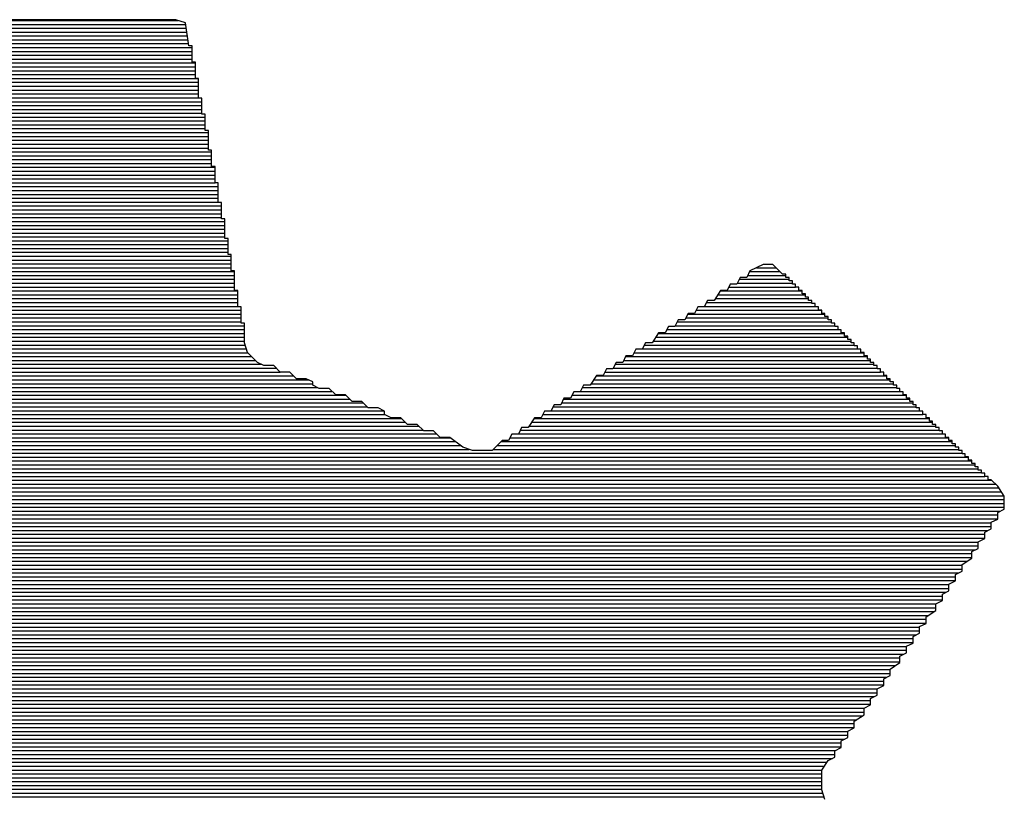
# Model space of a CAD drawing. Extents: x -53 to 531, y -106 to 304.
# Tile 41 of 66: x 158.29 to 162.09, y 34.28 to 37.29. Entities that reach past the tile are written whole.
import ezdxf

# ---------------------------------------------------------------- set-up
doc = ezdxf.new("R2010")
doc.units = 0
doc.layers.add('BOARD_GEOMETRY_SILKSCREEN_B', color=1, linetype='CONTINUOUS')

msp = doc.modelspace()

# ---------------------------------------------------------------- linework, layer by layer
at = {"layer": 'BOARD_GEOMETRY_SILKSCREEN_B'}
for points in [[(157.650688, 37.28593), (158.904432, 37.28593)], [(158.894526, 37.288978), (157.660086, 37.288978)], [(158.894526, 37.288978), (157.660086, 37.288978)], [(158.932626, 37.276532), (158.894526, 37.288978)], [(158.932626, 37.276532), (158.894526, 37.288978)], [(158.945326, 37.188394), (158.932626, 37.276532)], [(158.945326, 37.188394), (158.932626, 37.276532)], [(157.610556, 37.240972), (158.937706, 37.240972)], [(157.615636, 37.255958), (158.93542, 37.255958)], [(157.620208, 37.27069), (158.933388, 37.27069)], [(157.60954, 37.22624), (158.939992, 37.22624)], [(157.60954, 37.211254), (158.94177, 37.211254)], [(157.60954, 37.196522), (158.944056, 37.196522)], [(157.59684, 37.181536), (158.957772, 37.181536)], [(157.59684, 37.166804), (158.957772, 37.166804)], [(158.957772, 37.188394), (158.945326, 37.188394)], [(158.957772, 37.188394), (158.945326, 37.188394)], [(158.957772, 37.125148), (158.957772, 37.188394)], [(158.957772, 37.125148), (158.957772, 37.188394)], [(157.584394, 37.121846), (158.970472, 37.121846)], [(157.59684, 37.151564), (158.957772, 37.151564)], [(157.59684, 37.136578), (158.957772, 37.136578)], [(158.970472, 37.125148), (158.957772, 37.125148)], [(158.970472, 37.125148), (158.957772, 37.125148)], [(158.970472, 37.061902), (158.970472, 37.125148)], [(158.970472, 37.061902), (158.970472, 37.125148)], [(157.584394, 37.10686), (158.970472, 37.10686)], [(157.584394, 37.09162), (158.970472, 37.09162)], [(157.571694, 37.061902), (158.982918, 37.061902)], [(157.571694, 37.04717), (158.982918, 37.04717)], [(157.584394, 37.076888), (158.970472, 37.076888)], [(158.982918, 37.061902), (158.970472, 37.061902)], [(158.982918, 37.061902), (158.970472, 37.061902)], [(158.982918, 36.986464), (158.982918, 37.061902)], [(158.982918, 36.986464), (158.982918, 37.061902)], [(157.571694, 37.032184), (158.982918, 37.032184)], [(157.571694, 37.017452), (158.982918, 37.017452)], [(157.559248, 36.972494), (158.995618, 36.972494)], [(157.571694, 37.002466), (158.982918, 37.002466)], [(157.571694, 36.987734), (158.982918, 36.987734)], [(158.995618, 36.986464), (158.982918, 36.986464)], [(158.995618, 36.986464), (158.982918, 36.986464)], [(158.995618, 36.923726), (158.995618, 36.986464)], [(158.995618, 36.923726), (158.995618, 36.986464)], [(157.559248, 36.957508), (158.995618, 36.957508)], [(157.559248, 36.942776), (158.995618, 36.942776)], [(157.546548, 36.913058), (159.008064, 36.913058)], [(157.546548, 36.898072), (159.008064, 36.898072)], [(157.559248, 36.92779), (158.995618, 36.92779)], [(159.008064, 36.923726), (158.995618, 36.923726)], [(159.008064, 36.923726), (158.995618, 36.923726)], [(159.008064, 36.860734), (159.008064, 36.923726)], [(159.008064, 36.860734), (159.008064, 36.923726)], [(157.546548, 36.88334), (159.008064, 36.88334)], [(157.546548, 36.868354), (159.008064, 36.868354)], [(159.020764, 36.860734), (159.008064, 36.860734)], [(159.020764, 36.860734), (159.008064, 36.860734)], [(159.020764, 36.785042), (159.020764, 36.860734)], [(159.020764, 36.785042), (159.020764, 36.860734)], [(157.534102, 36.853114), (159.020764, 36.853114)], [(157.534102, 36.838382), (159.020764, 36.838382)], [(157.534102, 36.823396), (159.020764, 36.823396)], [(157.521402, 36.778438), (159.03321, 36.778438)], [(157.534102, 36.808664), (159.020764, 36.808664)], [(157.534102, 36.793424), (159.020764, 36.793424)], [(159.03321, 36.785042), (159.020764, 36.785042)], [(159.03321, 36.785042), (159.020764, 36.785042)], [(159.03321, 36.72205), (159.03321, 36.785042)], [(159.03321, 36.72205), (159.03321, 36.785042)], [(157.521402, 36.763706), (159.03321, 36.763706)], [(157.521402, 36.74872), (159.03321, 36.74872)], [(157.508956, 36.719002), (159.046164, 36.719002)], [(157.508956, 36.70427), (159.046164, 36.70427)], [(157.521402, 36.733988), (159.03321, 36.733988)], [(159.046164, 36.72205), (159.03321, 36.72205)], [(159.046164, 36.72205), (159.03321, 36.72205)], [(159.046164, 36.659312), (159.046164, 36.72205)], [(159.046164, 36.659312), (159.046164, 36.72205)], [(157.508956, 36.689284), (159.046164, 36.689284)], [(157.508956, 36.674044), (159.046164, 36.674044)], [(157.496256, 36.644326), (159.058864, 36.644326)], [(157.496256, 36.629594), (159.058864, 36.629594)], [(157.508956, 36.659312), (159.046164, 36.659312)], [(159.058864, 36.659312), (159.046164, 36.659312)], [(159.058864, 36.659312), (159.046164, 36.659312)], [(159.058864, 36.583366), (159.058864, 36.659312)], [(159.058864, 36.583366), (159.058864, 36.659312)], [(157.496256, 36.614608), (159.058864, 36.614608)], [(157.496256, 36.599876), (159.058864, 36.599876)], [(157.48381, 36.570158), (159.07131, 36.570158)], [(157.48381, 36.554918), (159.07131, 36.554918)], [(157.496256, 36.58489), (159.058864, 36.58489)], [(159.07131, 36.583366), (159.058864, 36.583366)], [(159.07131, 36.583366), (159.058864, 36.583366)], [(159.07131, 36.52012), (159.07131, 36.583366)], [(159.07131, 36.52012), (159.07131, 36.583366)], [(157.48381, 36.539932), (159.07131, 36.539932)], [(157.48381, 36.5252), (159.07131, 36.5252)], [(159.08401, 36.52012), (159.07131, 36.52012)], [(159.08401, 36.52012), (159.07131, 36.52012)], [(159.08401, 36.444682), (159.08401, 36.52012)], [(159.08401, 36.444682), (159.08401, 36.52012)], [(157.47111, 36.510214), (159.08401, 36.510214)], [(157.47111, 36.494974), (159.08401, 36.494974)], [(157.47111, 36.480242), (159.08401, 36.480242)], [(157.458664, 36.435538), (159.096456, 36.435538)], [(157.47111, 36.465256), (159.08401, 36.465256)], [(157.47111, 36.450524), (159.08401, 36.450524)], [(159.096456, 36.444682), (159.08401, 36.444682)], [(159.096456, 36.444682), (159.08401, 36.444682)], [(159.096456, 36.381944), (159.096456, 36.444682)], [(159.096456, 36.381944), (159.096456, 36.444682)], [(157.458664, 36.420806), (159.096456, 36.420806)], [(157.458664, 36.40582), (159.096456, 36.40582)], [(157.445964, 36.375848), (159.109156, 36.375848)], [(157.445964, 36.360862), (159.109156, 36.360862)], [(157.458664, 36.391088), (159.096456, 36.391088)], [(159.109156, 36.381944), (159.096456, 36.381944)], [(159.109156, 36.381944), (159.096456, 36.381944)], [(159.109156, 36.318698), (159.109156, 36.381944)], [(159.109156, 36.318698), (159.109156, 36.381944)], [(157.445964, 36.34613), (159.109156, 36.34613)], [(157.445964, 36.331144), (159.109156, 36.331144)], [(161.163, 36.344098), (161.112454, 36.318698)], [(161.163, 36.344098), (161.112454, 36.318698)], [(161.137092, 36.331144), (161.213292, 36.331144)], [(161.200846, 36.344098), (161.163, 36.344098)], [(161.200846, 36.344098), (161.163, 36.344098)], [(161.238438, 36.305998), (161.200846, 36.344098)], [(161.238438, 36.305998), (161.200846, 36.344098)], [(157.43301, 36.316412), (159.121602, 36.316412)], [(157.43301, 36.301426), (159.121602, 36.301426)], [(157.43301, 36.286694), (159.121602, 36.286694)], [(159.121602, 36.318698), (159.109156, 36.318698)], [(159.121602, 36.318698), (159.109156, 36.318698)], [(159.121602, 36.24326), (159.121602, 36.318698)], [(159.121602, 36.24326), (159.121602, 36.318698)], [(161.074608, 36.293552), (161.061654, 36.268406)], [(161.074608, 36.293552), (161.061654, 36.268406)], [(161.070798, 36.286694), (161.263584, 36.286694)], [(161.099754, 36.293552), (161.074608, 36.293552)], [(161.099754, 36.293552), (161.074608, 36.293552)], [(161.112454, 36.318698), (161.099754, 36.293552)], [(161.112454, 36.318698), (161.099754, 36.293552)], [(161.103564, 36.301426), (161.251138, 36.301426)], [(161.111184, 36.316412), (161.228278, 36.316412)], [(161.251138, 36.305998), (161.238438, 36.305998)], [(161.251138, 36.305998), (161.238438, 36.305998)], [(161.251138, 36.293552), (161.251138, 36.305998)], [(161.251138, 36.293552), (161.251138, 36.305998)], [(161.263584, 36.293552), (161.251138, 36.293552)], [(161.263584, 36.293552), (161.251138, 36.293552)], [(161.263584, 36.280852), (161.263584, 36.293552)], [(161.263584, 36.280852), (161.263584, 36.293552)], [(157.43301, 36.271708), (159.121602, 36.271708)], [(157.43301, 36.256468), (159.121602, 36.256468)], [(161.036508, 36.268406), (161.024062, 36.24326)], [(161.036508, 36.268406), (161.024062, 36.24326)], [(161.03092, 36.256468), (161.28873, 36.256468)], [(161.061654, 36.268406), (161.036508, 36.268406)], [(161.061654, 36.268406), (161.036508, 36.268406)], [(161.063686, 36.271708), (161.276284, 36.271708)], [(161.276284, 36.280852), (161.263584, 36.280852)], [(161.276284, 36.280852), (161.263584, 36.280852)], [(161.276284, 36.268406), (161.276284, 36.280852)], [(161.276284, 36.268406), (161.276284, 36.280852)], [(161.28873, 36.268406), (161.276284, 36.268406)], [(161.28873, 36.268406), (161.276284, 36.268406)], [(161.28873, 36.255706), (161.28873, 36.268406)], [(161.28873, 36.255706), (161.28873, 36.268406)], [(161.30143, 36.255706), (161.28873, 36.255706)], [(161.30143, 36.255706), (161.28873, 36.255706)], [(161.30143, 36.24326), (161.30143, 36.255706)], [(161.30143, 36.24326), (161.30143, 36.255706)], [(157.420564, 36.241736), (159.134302, 36.241736)], [(157.420564, 36.22675), (159.134302, 36.22675)], [(157.420564, 36.212018), (159.134302, 36.212018)], [(159.134302, 36.24326), (159.121602, 36.24326)], [(159.134302, 36.24326), (159.121602, 36.24326)], [(159.134302, 36.180268), (159.134302, 36.24326)], [(159.134302, 36.180268), (159.134302, 36.24326)], [(160.998916, 36.24326), (160.97377, 36.205414)], [(160.998916, 36.24326), (160.97377, 36.205414)], [(160.978342, 36.212018), (161.339022, 36.212018)], [(160.988248, 36.22675), (161.326576, 36.22675)], [(160.998154, 36.241736), (161.313876, 36.241736)], [(161.024062, 36.24326), (160.998916, 36.24326)], [(161.024062, 36.24326), (160.998916, 36.24326)], [(161.313876, 36.24326), (161.30143, 36.24326)], [(161.313876, 36.24326), (161.30143, 36.24326)], [(161.313876, 36.23056), (161.313876, 36.24326)], [(161.313876, 36.23056), (161.313876, 36.24326)], [(161.326576, 36.23056), (161.313876, 36.23056)], [(161.326576, 36.23056), (161.313876, 36.23056)], [(161.326576, 36.218114), (161.326576, 36.23056)], [(161.326576, 36.218114), (161.326576, 36.23056)], [(161.339022, 36.218114), (161.326576, 36.218114)], [(161.339022, 36.218114), (161.326576, 36.218114)], [(161.339022, 36.205414), (161.339022, 36.218114)], [(161.339022, 36.205414), (161.339022, 36.218114)], [(157.420564, 36.196778), (159.134302, 36.196778)], [(157.420564, 36.181792), (159.134302, 36.181792)], [(159.146748, 36.180268), (159.134302, 36.180268)], [(159.146748, 36.180268), (159.134302, 36.180268)], [(159.146748, 36.11753), (159.146748, 36.180268)], [(159.146748, 36.11753), (159.146748, 36.180268)], [(160.910778, 36.180268), (160.898332, 36.155122)], [(160.910778, 36.180268), (160.898332, 36.155122)], [(160.935924, 36.180268), (160.910778, 36.180268)], [(160.935924, 36.180268), (160.910778, 36.180268)], [(160.948624, 36.205414), (160.935924, 36.180268)], [(160.948624, 36.205414), (160.935924, 36.180268)], [(160.936686, 36.181792), (161.364168, 36.181792)], [(160.944306, 36.196778), (161.351722, 36.196778)], [(160.97377, 36.205414), (160.948624, 36.205414)], [(160.97377, 36.205414), (160.948624, 36.205414)], [(161.351722, 36.205414), (161.339022, 36.205414)], [(161.351722, 36.205414), (161.339022, 36.205414)], [(161.351722, 36.192968), (161.351722, 36.205414)], [(161.351722, 36.192968), (161.351722, 36.205414)], [(161.364168, 36.192968), (161.351722, 36.192968)], [(161.364168, 36.192968), (161.351722, 36.192968)], [(161.364168, 36.180268), (161.364168, 36.192968)], [(161.364168, 36.180268), (161.364168, 36.192968)], [(161.376868, 36.180268), (161.364168, 36.180268)], [(161.376868, 36.180268), (161.364168, 36.180268)], [(161.376868, 36.167822), (161.376868, 36.180268)], [(161.376868, 36.167822), (161.376868, 36.180268)], [(157.407864, 36.16706), (159.146748, 36.16706)], [(157.407864, 36.152074), (159.146748, 36.152074)], [(157.407864, 36.137342), (159.146748, 36.137342)], [(160.873186, 36.155122), (160.860486, 36.129976)], [(160.873186, 36.155122), (160.860486, 36.129976)], [(160.864042, 36.137342), (161.414968, 36.137342)], [(160.871662, 36.152074), (161.402268, 36.152074)], [(160.898332, 36.155122), (160.873186, 36.155122)], [(160.898332, 36.155122), (160.873186, 36.155122)], [(160.90392, 36.16706), (161.389822, 36.16706)], [(161.389822, 36.167822), (161.376868, 36.167822)], [(161.389822, 36.167822), (161.376868, 36.167822)], [(161.389822, 36.155122), (161.389822, 36.167822)], [(161.389822, 36.155122), (161.389822, 36.167822)], [(161.402268, 36.155122), (161.389822, 36.155122)], [(161.402268, 36.155122), (161.389822, 36.155122)], [(161.402268, 36.142676), (161.402268, 36.155122)], [(161.402268, 36.142676), (161.402268, 36.155122)], [(161.414968, 36.142676), (161.402268, 36.142676)], [(161.414968, 36.142676), (161.402268, 36.142676)], [(161.414968, 36.129976), (161.414968, 36.142676)], [(161.414968, 36.129976), (161.414968, 36.142676)], [(157.395418, 36.107624), (159.159448, 36.107624)], [(157.395418, 36.092638), (159.159448, 36.092638)], [(157.407864, 36.122356), (159.146748, 36.122356)], [(159.159448, 36.11753), (159.146748, 36.11753)], [(159.159448, 36.11753), (159.146748, 36.11753)], [(159.159448, 36.041584), (159.159448, 36.11753)], [(159.159448, 36.041584), (159.159448, 36.11753)], [(160.79724, 36.10483), (160.784794, 36.07943)], [(160.79724, 36.10483), (160.784794, 36.07943)], [(160.791652, 36.092638), (161.45256, 36.092638)], [(160.822386, 36.10483), (160.79724, 36.10483)], [(160.822386, 36.10483), (160.79724, 36.10483)], [(160.835086, 36.129976), (160.822386, 36.10483)], [(160.835086, 36.129976), (160.822386, 36.10483)], [(160.82391, 36.107624), (161.440114, 36.107624)], [(160.83153, 36.122356), (161.427414, 36.122356)], [(160.860486, 36.129976), (160.835086, 36.129976)], [(160.860486, 36.129976), (160.835086, 36.129976)], [(161.427414, 36.129976), (161.414968, 36.129976)], [(161.427414, 36.129976), (161.414968, 36.129976)], [(161.427414, 36.11753), (161.427414, 36.129976)], [(161.427414, 36.11753), (161.427414, 36.129976)], [(161.440114, 36.11753), (161.427414, 36.11753)], [(161.440114, 36.11753), (161.427414, 36.11753)], [(161.440114, 36.10483), (161.440114, 36.11753)], [(161.440114, 36.10483), (161.440114, 36.11753)], [(161.45256, 36.10483), (161.440114, 36.10483)], [(161.45256, 36.10483), (161.440114, 36.10483)], [(161.45256, 36.091876), (161.45256, 36.10483)], [(161.45256, 36.091876), (161.45256, 36.10483)], [(157.395418, 36.077906), (159.159448, 36.077906)], [(157.395418, 36.062666), (159.159448, 36.062666)], [(160.759648, 36.07943), (160.734502, 36.041584)], [(160.759648, 36.07943), (160.734502, 36.041584)], [(160.748472, 36.062666), (161.490406, 36.062666)], [(160.758378, 36.077906), (161.477706, 36.077906)], [(160.784794, 36.07943), (160.759648, 36.07943)], [(160.784794, 36.07943), (160.759648, 36.07943)], [(161.46526, 36.091876), (161.45256, 36.091876)], [(161.46526, 36.091876), (161.45256, 36.091876)], [(161.46526, 36.07943), (161.46526, 36.091876)], [(161.46526, 36.07943), (161.46526, 36.091876)], [(161.477706, 36.07943), (161.46526, 36.07943)], [(161.477706, 36.07943), (161.46526, 36.07943)], [(161.477706, 36.06673), (161.477706, 36.07943)], [(161.477706, 36.06673), (161.477706, 36.07943)], [(161.490406, 36.06673), (161.477706, 36.06673)], [(161.490406, 36.06673), (161.477706, 36.06673)], [(161.490406, 36.054284), (161.490406, 36.06673)], [(161.490406, 36.054284), (161.490406, 36.06673)], [(157.387798, 36.017962), (159.167322, 36.017962)], [(157.39237, 36.032948), (159.161988, 36.032948)], [(157.395418, 36.04768), (159.159448, 36.04768)], [(159.171894, 36.003484), (159.159448, 36.041584)], [(159.171894, 36.003484), (159.159448, 36.041584)], [(160.709356, 36.041584), (160.696656, 36.016438)], [(160.709356, 36.041584), (160.696656, 36.016438)], [(160.697418, 36.017962), (161.527998, 36.017962)], [(160.704784, 36.032948), (161.515552, 36.032948)], [(160.734502, 36.041584), (160.709356, 36.041584)], [(160.734502, 36.041584), (160.709356, 36.041584)], [(160.738566, 36.04768), (161.502852, 36.04768)], [(161.502852, 36.054284), (161.490406, 36.054284)], [(161.502852, 36.054284), (161.490406, 36.054284)], [(161.502852, 36.041584), (161.502852, 36.054284)], [(161.502852, 36.041584), (161.502852, 36.054284)], [(161.515552, 36.041584), (161.502852, 36.041584)], [(161.515552, 36.041584), (161.502852, 36.041584)], [(161.515552, 36.029138), (161.515552, 36.041584)], [(161.515552, 36.029138), (161.515552, 36.041584)], [(161.527998, 36.029138), (161.515552, 36.029138)], [(161.527998, 36.029138), (161.515552, 36.029138)], [(161.527998, 36.016438), (161.527998, 36.029138)], [(161.527998, 36.016438), (161.527998, 36.029138)], [(157.367224, 35.988244), (159.187642, 35.988244)], [(157.381956, 36.00323), (159.172656, 36.00323)], [(159.20974, 35.965892), (159.171894, 36.003484)], [(159.20974, 35.965892), (159.171894, 36.003484)], [(160.63341, 35.991038), (160.620964, 35.965892)], [(160.63341, 35.991038), (160.620964, 35.965892)], [(160.631886, 35.988244), (161.565844, 35.988244)], [(160.659064, 35.991038), (160.63341, 35.991038)], [(160.659064, 35.991038), (160.63341, 35.991038)], [(160.67151, 36.016438), (160.659064, 35.991038)], [(160.67151, 36.016438), (160.659064, 35.991038)], [(160.664652, 36.00323), (161.553144, 36.00323)], [(160.696656, 36.016438), (160.67151, 36.016438)], [(160.696656, 36.016438), (160.67151, 36.016438)], [(161.540698, 36.016438), (161.527998, 36.016438)], [(161.540698, 36.016438), (161.527998, 36.016438)], [(161.540698, 36.003484), (161.540698, 36.016438)], [(161.540698, 36.003484), (161.540698, 36.016438)], [(161.553144, 36.003484), (161.540698, 36.003484)], [(161.553144, 36.003484), (161.540698, 36.003484)], [(161.553144, 35.991038), (161.553144, 36.003484)], [(161.553144, 35.991038), (161.553144, 36.003484)], [(161.565844, 35.991038), (161.553144, 35.991038)], [(161.565844, 35.991038), (161.553144, 35.991038)], [(161.565844, 35.978338), (161.565844, 35.991038)], [(161.565844, 35.978338), (161.565844, 35.991038)], [(157.271974, 35.943286), (159.282892, 35.943286)], [(157.306518, 35.958526), (159.225234, 35.958526)], [(157.352238, 35.973512), (159.202882, 35.973512)], [(159.234886, 35.953192), (159.20974, 35.965892)], [(159.234886, 35.953192), (159.20974, 35.965892)], [(159.272986, 35.953192), (159.234886, 35.953192)], [(159.272986, 35.953192), (159.234886, 35.953192)], [(159.298132, 35.928046), (159.272986, 35.953192)], [(159.298132, 35.928046), (159.272986, 35.953192)], [(160.557972, 35.940746), (160.545526, 35.9156)], [(160.557972, 35.940746), (160.545526, 35.9156)], [(160.583118, 35.940746), (160.557972, 35.940746)], [(160.583118, 35.940746), (160.557972, 35.940746)], [(160.595818, 35.965892), (160.583118, 35.940746)], [(160.595818, 35.965892), (160.583118, 35.940746)], [(160.584642, 35.943286), (161.603944, 35.943286)], [(160.592008, 35.958526), (161.591244, 35.958526)], [(160.620964, 35.965892), (160.595818, 35.965892)], [(160.620964, 35.965892), (160.595818, 35.965892)], [(160.624774, 35.973512), (161.57829, 35.973512)], [(161.57829, 35.978338), (161.565844, 35.978338)], [(161.57829, 35.978338), (161.565844, 35.978338)], [(161.57829, 35.965892), (161.57829, 35.978338)], [(161.57829, 35.965892), (161.57829, 35.978338)], [(161.591244, 35.965892), (161.57829, 35.965892)], [(161.591244, 35.965892), (161.57829, 35.965892)], [(161.591244, 35.953192), (161.591244, 35.965892)], [(161.591244, 35.953192), (161.591244, 35.965892)], [(161.603944, 35.953192), (161.591244, 35.953192)], [(161.603944, 35.953192), (161.591244, 35.953192)], [(161.603944, 35.940746), (161.603944, 35.953192)], [(161.603944, 35.940746), (161.603944, 35.953192)], [(161.61639, 35.940746), (161.603944, 35.940746)], [(161.61639, 35.940746), (161.603944, 35.940746)], [(161.61639, 35.928046), (161.61639, 35.940746)], [(161.61639, 35.928046), (161.61639, 35.940746)], [(157.193742, 35.913568), (159.350202, 35.913568)], [(157.256988, 35.928554), (159.297624, 35.928554)], [(159.335724, 35.928046), (159.298132, 35.928046)], [(159.335724, 35.928046), (159.298132, 35.928046)], [(159.36087, 35.9029), (159.335724, 35.928046)], [(159.36087, 35.9029), (159.335724, 35.928046)], [(159.398716, 35.9029), (159.36087, 35.9029)], [(159.398716, 35.9029), (159.36087, 35.9029)], [(159.423862, 35.890454), (159.398716, 35.9029)], [(159.423862, 35.890454), (159.398716, 35.9029)], [(160.519872, 35.9156), (160.494726, 35.877754)], [(160.519872, 35.9156), (160.494726, 35.877754)], [(160.518856, 35.913568), (161.641536, 35.913568)], [(160.545526, 35.9156), (160.519872, 35.9156)], [(160.545526, 35.9156), (160.519872, 35.9156)], [(160.551876, 35.928554), (161.61639, 35.928554)], [(161.62909, 35.928046), (161.61639, 35.928046)], [(161.62909, 35.928046), (161.61639, 35.928046)], [(161.62909, 35.9156), (161.62909, 35.928046)], [(161.62909, 35.9156), (161.62909, 35.928046)], [(161.641536, 35.9156), (161.62909, 35.9156)], [(161.641536, 35.9156), (161.62909, 35.9156)], [(161.641536, 35.9029), (161.641536, 35.9156)], [(161.641536, 35.9029), (161.641536, 35.9156)], [(161.654236, 35.9029), (161.641536, 35.9029)], [(161.654236, 35.9029), (161.641536, 35.9029)], [(161.654236, 35.890454), (161.654236, 35.9029)], [(161.654236, 35.890454), (161.654236, 35.9029)], [(157.10916, 35.86861), (159.44215, 35.86861)], [(157.124146, 35.883596), (159.423862, 35.883596)], [(157.185106, 35.898328), (159.407352, 35.898328)], [(159.423862, 35.877754), (159.423862, 35.890454)], [(159.423862, 35.877754), (159.423862, 35.890454)], [(159.449008, 35.865308), (159.423862, 35.877754)], [(159.449008, 35.865308), (159.423862, 35.877754)], [(159.487108, 35.865308), (159.449008, 35.865308)], [(159.487108, 35.865308), (159.449008, 35.865308)], [(159.512254, 35.840162), (159.487108, 35.865308)], [(159.512254, 35.840162), (159.487108, 35.865308)], [(160.46958, 35.877754), (160.457134, 35.852608)], [(160.46958, 35.877754), (160.457134, 35.852608)], [(160.465008, 35.86861), (161.679382, 35.86861)], [(160.494726, 35.877754), (160.46958, 35.877754)], [(160.494726, 35.877754), (160.46958, 35.877754)], [(160.499044, 35.883596), (161.666682, 35.883596)], [(160.50895, 35.898328), (161.654236, 35.898328)], [(161.666682, 35.890454), (161.654236, 35.890454)], [(161.666682, 35.890454), (161.654236, 35.890454)], [(161.666682, 35.877754), (161.666682, 35.890454)], [(161.666682, 35.877754), (161.666682, 35.890454)], [(161.679382, 35.877754), (161.666682, 35.877754)], [(161.679382, 35.877754), (161.666682, 35.877754)], [(161.679382, 35.865308), (161.679382, 35.877754)], [(161.679382, 35.865308), (161.679382, 35.877754)], [(161.691828, 35.865308), (161.679382, 35.865308)], [(161.691828, 35.865308), (161.679382, 35.865308)], [(161.691828, 35.852608), (161.691828, 35.865308)], [(161.691828, 35.852608), (161.691828, 35.865308)], [(157.00375, 35.838892), (159.551116, 35.838892)], [(157.056582, 35.853878), (159.49803, 35.853878)], [(159.549846, 35.840162), (159.512254, 35.840162)], [(159.549846, 35.840162), (159.512254, 35.840162)], [(159.5755, 35.815016), (159.549846, 35.840162)], [(159.5755, 35.815016), (159.549846, 35.840162)], [(160.394142, 35.827462), (160.381696, 35.802316)], [(160.394142, 35.827462), (160.381696, 35.802316)], [(160.419288, 35.827462), (160.394142, 35.827462)], [(160.419288, 35.827462), (160.394142, 35.827462)], [(160.431988, 35.852608), (160.419288, 35.827462)], [(160.431988, 35.852608), (160.419288, 35.827462)], [(160.42513, 35.838892), (161.717482, 35.838892)], [(160.457134, 35.852608), (160.431988, 35.852608)], [(160.457134, 35.852608), (160.431988, 35.852608)], [(160.457896, 35.853878), (161.691828, 35.853878)], [(161.704782, 35.852608), (161.691828, 35.852608)], [(161.704782, 35.852608), (161.691828, 35.852608)], [(161.704782, 35.840162), (161.704782, 35.852608)], [(161.704782, 35.840162), (161.704782, 35.852608)], [(161.717482, 35.840162), (161.704782, 35.840162)], [(161.717482, 35.840162), (161.704782, 35.840162)], [(161.717482, 35.827462), (161.717482, 35.840162)], [(161.717482, 35.827462), (161.717482, 35.840162)], [(161.729928, 35.827462), (161.717482, 35.827462)], [(161.729928, 35.827462), (161.717482, 35.827462)], [(161.729928, 35.815016), (161.729928, 35.827462)], [(161.729928, 35.815016), (161.729928, 35.827462)], [(156.921454, 35.794442), (159.633666, 35.794442)], [(156.936186, 35.809174), (159.618934, 35.809174)], [(156.988764, 35.82416), (159.565848, 35.82416)], [(159.613092, 35.815016), (159.5755, 35.815016)], [(159.613092, 35.815016), (159.5755, 35.815016)], [(159.638238, 35.78987), (159.613092, 35.815016)], [(159.638238, 35.78987), (159.613092, 35.815016)], [(159.676084, 35.78987), (159.638238, 35.78987)], [(159.676084, 35.78987), (159.638238, 35.78987)], [(159.70123, 35.776916), (159.676084, 35.78987)], [(159.70123, 35.776916), (159.676084, 35.78987)], [(160.35655, 35.802316), (160.34385, 35.776916)], [(160.35655, 35.802316), (160.34385, 35.776916)], [(160.352232, 35.794442), (161.755074, 35.794442)], [(160.381696, 35.802316), (160.35655, 35.802316)], [(160.381696, 35.802316), (160.35655, 35.802316)], [(160.384998, 35.809174), (161.742628, 35.809174)], [(160.392618, 35.82416), (161.729928, 35.82416)], [(161.742628, 35.815016), (161.729928, 35.815016)], [(161.742628, 35.815016), (161.729928, 35.815016)], [(161.742628, 35.802316), (161.742628, 35.815016)], [(161.742628, 35.802316), (161.742628, 35.815016)], [(161.755074, 35.802316), (161.742628, 35.802316)], [(161.755074, 35.802316), (161.742628, 35.802316)], [(161.755074, 35.78987), (161.755074, 35.802316)], [(161.755074, 35.78987), (161.755074, 35.802316)], [(161.767774, 35.78987), (161.755074, 35.78987)], [(161.767774, 35.78987), (161.755074, 35.78987)], [(161.767774, 35.776916), (161.767774, 35.78987)], [(161.767774, 35.776916), (161.767774, 35.78987)], [(156.853636, 35.764216), (159.70123, 35.764216)], [(156.858208, 35.779202), (159.696658, 35.779202)], [(159.70123, 35.764216), (159.70123, 35.776916)], [(159.70123, 35.764216), (159.70123, 35.776916)], [(159.726376, 35.75177), (159.70123, 35.764216)], [(159.726376, 35.75177), (159.70123, 35.764216)], [(159.763968, 35.75177), (159.726376, 35.75177)], [(159.763968, 35.75177), (159.726376, 35.75177)], [(159.789622, 35.726624), (159.763968, 35.75177)], [(159.789622, 35.726624), (159.763968, 35.75177)], [(160.280604, 35.75177), (160.255458, 35.713924)], [(160.280604, 35.75177), (160.255458, 35.713924)], [(160.306258, 35.75177), (160.280604, 35.75177)], [(160.306258, 35.75177), (160.280604, 35.75177)], [(160.31845, 35.776916), (160.306258, 35.75177)], [(160.31845, 35.776916), (160.306258, 35.75177)], [(160.312354, 35.764216), (161.78022, 35.764216)], [(160.34385, 35.776916), (160.31845, 35.776916)], [(160.34385, 35.776916), (160.31845, 35.776916)], [(160.34512, 35.779202), (161.767774, 35.779202)], [(161.78022, 35.776916), (161.767774, 35.776916)], [(161.78022, 35.776916), (161.767774, 35.776916)], [(161.78022, 35.764216), (161.78022, 35.776916)], [(161.78022, 35.764216), (161.78022, 35.776916)], [(161.79292, 35.764216), (161.78022, 35.764216)], [(161.79292, 35.764216), (161.78022, 35.764216)], [(161.79292, 35.75177), (161.79292, 35.764216)], [(161.79292, 35.75177), (161.79292, 35.764216)], [(161.805366, 35.75177), (161.79292, 35.75177)], [(161.805366, 35.75177), (161.79292, 35.75177)], [(161.805366, 35.73907), (161.805366, 35.75177)], [(161.805366, 35.73907), (161.805366, 35.75177)], [(156.72054, 35.719766), (159.834072, 35.719766)], [(156.773118, 35.734498), (159.781494, 35.734498)], [(156.788104, 35.749484), (159.766762, 35.749484)], [(159.827214, 35.726624), (159.789622, 35.726624)], [(159.827214, 35.726624), (159.789622, 35.726624)], [(159.85236, 35.701478), (159.827214, 35.726624)], [(159.85236, 35.701478), (159.827214, 35.726624)], [(160.230312, 35.713924), (160.217866, 35.688778)], [(160.230312, 35.713924), (160.217866, 35.688778)], [(160.255458, 35.713924), (160.230312, 35.713924)], [(160.255458, 35.713924), (160.230312, 35.713924)], [(160.259268, 35.719766), (161.830512, 35.719766)], [(160.269174, 35.734498), (161.818066, 35.734498)], [(160.27908, 35.749484), (161.805366, 35.749484)], [(161.818066, 35.73907), (161.805366, 35.73907)], [(161.818066, 35.73907), (161.805366, 35.73907)], [(161.818066, 35.726624), (161.818066, 35.73907)], [(161.818066, 35.726624), (161.818066, 35.73907)], [(161.830512, 35.726624), (161.818066, 35.726624)], [(161.830512, 35.726624), (161.818066, 35.726624)], [(161.830512, 35.713924), (161.830512, 35.726624)], [(161.830512, 35.713924), (161.830512, 35.726624)], [(161.843212, 35.713924), (161.830512, 35.713924)], [(161.843212, 35.713924), (161.830512, 35.713924)], [(161.843212, 35.701478), (161.843212, 35.713924)], [(161.843212, 35.701478), (161.843212, 35.713924)], [(156.599128, 35.675062), (159.954976, 35.675062)], [(156.65323, 35.690048), (159.901636, 35.690048)], [(156.705808, 35.70478), (159.849058, 35.70478)], [(159.890206, 35.701478), (159.85236, 35.701478)], [(159.890206, 35.701478), (159.85236, 35.701478)], [(159.915352, 35.676332), (159.890206, 35.701478)], [(159.915352, 35.676332), (159.890206, 35.701478)], [(159.952944, 35.676332), (159.915352, 35.676332)], [(159.952944, 35.676332), (159.915352, 35.676332)], [(160.003744, 35.638486), (159.952944, 35.676332)], [(160.003744, 35.638486), (159.952944, 35.676332)], [(160.19272, 35.688778), (160.18002, 35.663632)], [(160.19272, 35.688778), (160.18002, 35.663632)], [(160.185862, 35.675062), (161.880804, 35.675062)], [(160.217866, 35.688778), (160.19272, 35.688778)], [(160.217866, 35.688778), (160.19272, 35.688778)], [(160.21812, 35.690048), (161.855658, 35.690048)], [(160.22574, 35.70478), (161.843212, 35.70478)], [(161.855658, 35.701478), (161.843212, 35.701478)], [(161.855658, 35.701478), (161.843212, 35.701478)], [(161.855658, 35.688778), (161.855658, 35.701478)], [(161.855658, 35.688778), (161.855658, 35.701478)], [(161.868358, 35.688778), (161.855658, 35.688778)], [(161.868358, 35.688778), (161.855658, 35.688778)], [(161.868358, 35.676332), (161.868358, 35.688778)], [(161.868358, 35.676332), (161.868358, 35.688778)], [(161.880804, 35.676332), (161.868358, 35.676332)], [(161.880804, 35.676332), (161.868358, 35.676332)], [(161.880804, 35.663632), (161.880804, 35.676332)], [(161.880804, 35.663632), (161.880804, 35.676332)], [(156.564838, 35.64509), (159.994854, 35.64509)], [(156.576268, 35.66033), (159.974788, 35.66033)], [(160.041336, 35.62604), (160.003744, 35.638486)], [(160.041336, 35.62604), (160.003744, 35.638486)], [(160.154874, 35.663632), (160.117282, 35.62604)], [(160.154874, 35.663632), (160.117282, 35.62604)], [(160.136332, 35.64509), (161.906458, 35.64509)], [(160.151064, 35.66033), (161.893504, 35.66033)], [(160.18002, 35.663632), (160.154874, 35.663632)], [(160.18002, 35.663632), (160.154874, 35.663632)], [(161.893504, 35.663632), (161.880804, 35.663632)], [(161.893504, 35.663632), (161.880804, 35.663632)], [(161.893504, 35.651186), (161.893504, 35.663632)], [(161.893504, 35.651186), (161.893504, 35.663632)], [(161.906458, 35.651186), (161.893504, 35.651186)], [(161.906458, 35.651186), (161.893504, 35.651186)], [(161.906458, 35.638486), (161.906458, 35.651186)], [(161.906458, 35.638486), (161.906458, 35.651186)], [(161.91865, 35.638486), (161.906458, 35.638486)], [(161.91865, 35.638486), (161.906458, 35.638486)], [(161.91865, 35.62604), (161.91865, 35.638486)], [(161.91865, 35.62604), (161.91865, 35.638486)], [(154.598116, 35.600386), (161.95675, 35.600386)], [(154.623262, 35.615372), (161.931604, 35.615372)], [(156.52623, 35.630104), (160.028382, 35.630104)], [(160.117282, 35.62604), (160.041336, 35.62604)], [(160.117282, 35.62604), (160.041336, 35.62604)], [(160.121346, 35.630104), (161.91865, 35.630104)], [(161.931604, 35.62604), (161.91865, 35.62604)], [(161.931604, 35.62604), (161.91865, 35.62604)], [(161.931604, 35.61334), (161.931604, 35.62604)], [(161.931604, 35.61334), (161.931604, 35.62604)], [(161.94405, 35.61334), (161.931604, 35.61334)], [(161.94405, 35.61334), (161.931604, 35.61334)], [(161.94405, 35.600894), (161.94405, 35.61334)], [(161.94405, 35.600894), (161.94405, 35.61334)], [(161.95675, 35.600894), (161.94405, 35.600894)], [(161.95675, 35.600894), (161.94405, 35.600894)], [(161.95675, 35.588194), (161.95675, 35.600894)], [(161.95675, 35.588194), (161.95675, 35.600894)], [(154.57297, 35.570414), (161.981896, 35.570414)], [(154.585416, 35.585146), (161.969196, 35.585146)], [(161.969196, 35.588194), (161.95675, 35.588194)], [(161.969196, 35.588194), (161.95675, 35.588194)], [(161.969196, 35.57524), (161.969196, 35.588194)], [(161.969196, 35.57524), (161.969196, 35.588194)], [(161.981896, 35.57524), (161.969196, 35.57524)], [(161.981896, 35.57524), (161.969196, 35.57524)], [(161.981896, 35.562794), (161.981896, 35.57524)], [(161.981896, 35.562794), (161.981896, 35.57524)], [(161.994342, 35.562794), (161.981896, 35.562794)], [(161.994342, 35.562794), (161.981896, 35.562794)], [(161.994342, 35.550094), (161.994342, 35.562794)], [(161.994342, 35.550094), (161.994342, 35.562794)], [(154.535124, 35.52571), (162.019488, 35.52571)], [(154.547824, 35.540696), (162.007042, 35.540696)], [(154.56027, 35.555428), (161.994342, 35.555428)], [(162.007042, 35.550094), (161.994342, 35.550094)], [(162.007042, 35.550094), (161.994342, 35.550094)], [(162.007042, 35.537648), (162.007042, 35.550094)], [(162.007042, 35.537648), (162.007042, 35.550094)], [(162.019488, 35.537648), (162.007042, 35.537648)], [(162.019488, 35.537648), (162.007042, 35.537648)], [(162.019488, 35.524948), (162.019488, 35.537648)], [(162.019488, 35.524948), (162.019488, 35.537648)], [(162.032188, 35.524948), (162.019488, 35.524948)], [(162.032188, 35.524948), (162.019488, 35.524948)], [(162.032188, 35.512502), (162.032188, 35.524948)], [(162.032188, 35.512502), (162.032188, 35.524948)], [(154.506168, 35.495992), (162.061398, 35.495992)], [(154.509978, 35.510978), (162.046666, 35.510978)], [(162.044634, 35.512502), (162.032188, 35.512502)], [(162.044634, 35.512502), (162.032188, 35.512502)], [(162.06978, 35.487356), (162.044634, 35.512502)], [(162.06978, 35.487356), (162.044634, 35.512502)], [(162.094926, 35.449256), (162.06978, 35.487356)], [(162.094926, 35.449256), (162.06978, 35.487356)], [(154.46121, 35.451034), (162.09391, 35.451034)], [(154.47645, 35.46602), (162.084258, 35.46602)], [(154.491436, 35.48126), (162.074098, 35.48126)], [(162.094926, 35.398964), (162.094926, 35.449256)], [(162.094926, 35.398964), (162.094926, 35.449256)], [(154.459686, 35.436302), (162.094926, 35.436302)], [(154.459686, 35.421316), (162.094926, 35.421316)], [(154.459686, 35.406584), (162.094926, 35.406584)], [(154.464258, 35.391598), (162.080194, 35.391598)], [(154.474672, 35.376866), (162.06978, 35.376866)], [(162.06978, 35.386264), (162.094926, 35.398964)], [(162.06978, 35.386264), (162.094926, 35.398964)], [(162.06978, 35.361118), (162.06978, 35.386264)], [(162.06978, 35.361118), (162.06978, 35.386264)], [(154.484578, 35.36188), (162.06978, 35.36188)], [(154.509978, 35.34664), (162.044634, 35.34664)], [(154.509978, 35.331908), (162.044634, 35.331908)], [(162.044634, 35.348672), (162.06978, 35.361118)], [(162.044634, 35.348672), (162.06978, 35.361118)], [(162.044634, 35.323526), (162.044634, 35.348672)], [(162.044634, 35.323526), (162.044634, 35.348672)], [(154.522932, 35.316922), (162.03168, 35.316922)], [(154.535124, 35.30219), (162.019488, 35.30219)], [(162.019488, 35.310826), (162.044634, 35.323526)], [(162.019488, 35.310826), (162.044634, 35.323526)], [(162.019488, 35.28568), (162.019488, 35.310826)], [(162.019488, 35.28568), (162.019488, 35.310826)], [(154.535124, 35.28695), (162.019488, 35.28695)], [(154.56027, 35.271964), (161.994342, 35.271964)], [(154.56027, 35.257232), (161.994342, 35.257232)], [(161.994342, 35.273234), (162.019488, 35.28568)], [(161.994342, 35.273234), (162.019488, 35.28568)], [(161.994342, 35.24758), (161.994342, 35.273234)], [(161.994342, 35.24758), (161.994342, 35.273234)], [(154.571446, 35.242246), (161.983674, 35.242246)], [(154.585416, 35.227514), (161.969196, 35.227514)], [(161.969196, 35.235134), (161.994342, 35.24758)], [(161.969196, 35.235134), (161.994342, 35.24758)], [(161.969196, 35.209988), (161.969196, 35.235134)], [(161.969196, 35.209988), (161.969196, 35.235134)], [(154.585416, 35.212528), (161.969196, 35.212528)], [(154.604212, 35.197796), (161.950654, 35.197796)], [(154.623262, 35.18281), (161.931604, 35.18281)], [(161.931604, 35.184842), (161.969196, 35.209988)], [(161.931604, 35.184842), (161.969196, 35.209988)], [(161.931604, 35.159696), (161.931604, 35.184842)], [(161.931604, 35.159696), (161.931604, 35.184842)], [(154.623262, 35.16757), (161.931604, 35.16757)], [(154.636978, 35.152838), (161.917888, 35.152838)], [(161.906458, 35.146996), (161.931604, 35.159696)], [(161.906458, 35.146996), (161.931604, 35.159696)], [(161.906458, 35.12185), (161.906458, 35.146996)], [(161.906458, 35.12185), (161.906458, 35.146996)], [(154.648408, 35.137852), (161.906458, 35.137852)], [(154.648408, 35.12312), (161.906458, 35.12312)], [(154.673808, 35.108134), (161.880804, 35.108134)], [(161.880804, 35.109404), (161.906458, 35.12185)], [(161.880804, 35.109404), (161.906458, 35.12185)], [(161.880804, 35.084258), (161.880804, 35.109404)], [(161.880804, 35.084258), (161.880804, 35.109404)], [(154.673808, 35.093402), (161.880804, 35.093402)], [(154.685238, 35.078416), (161.869374, 35.078416)], [(161.855658, 35.071558), (161.880804, 35.084258)], [(161.855658, 35.071558), (161.880804, 35.084258)], [(161.855658, 35.046412), (161.855658, 35.071558)], [(161.855658, 35.046412), (161.855658, 35.071558)], [(154.698954, 35.063684), (161.855658, 35.063684)], [(154.698954, 35.048444), (161.855658, 35.048444)], [(154.7241, 35.033458), (161.830512, 35.033458)], [(161.830512, 35.033458), (161.855658, 35.046412)], [(161.830512, 35.033458), (161.855658, 35.046412)], [(161.830512, 35.008312), (161.830512, 35.033458)], [(161.830512, 35.008312), (161.830512, 35.033458)], [(154.7241, 35.018726), (161.830512, 35.018726)], [(154.731466, 35.00374), (161.823654, 35.00374)], [(161.79292, 34.983166), (161.830512, 35.008312)], [(161.79292, 34.983166), (161.830512, 35.008312)], [(154.753564, 34.9885), (161.801302, 34.9885)], [(154.7622, 34.973768), (161.79292, 34.973768)], [(154.7622, 34.958782), (161.79292, 34.958782)], [(161.767774, 34.945574), (161.79292, 34.95802)], [(161.767774, 34.945574), (161.79292, 34.95802)], [(161.79292, 34.95802), (161.79292, 34.983166)], [(161.79292, 34.95802), (161.79292, 34.983166)], [(154.787346, 34.94405), (161.767774, 34.94405)], [(154.787346, 34.929064), (161.767774, 34.929064)], [(154.799284, 34.914332), (161.755582, 34.914332)], [(161.742628, 34.907474), (161.767774, 34.91992)], [(161.742628, 34.907474), (161.767774, 34.91992)], [(161.767774, 34.91992), (161.767774, 34.945574)], [(161.767774, 34.91992), (161.767774, 34.945574)], [(154.812492, 34.899346), (161.742628, 34.899346)], [(154.812492, 34.884614), (161.742628, 34.884614)], [(161.717482, 34.869628), (161.742628, 34.882328)], [(161.717482, 34.869628), (161.742628, 34.882328)], [(161.742628, 34.882328), (161.742628, 34.907474)], [(161.742628, 34.882328), (161.742628, 34.907474)], [(154.837638, 34.869374), (161.717482, 34.869374)], [(154.837638, 34.854388), (161.717482, 34.854388)], [(154.847544, 34.839656), (161.707068, 34.839656)], [(161.691828, 34.832036), (161.717482, 34.844482)], [(161.691828, 34.832036), (161.717482, 34.844482)], [(161.717482, 34.844482), (161.717482, 34.869628)], [(161.717482, 34.844482), (161.717482, 34.869628)], [(154.862784, 34.82467), (161.691828, 34.82467)], [(154.862784, 34.809938), (161.691828, 34.809938)], [(161.654236, 34.781744), (161.691828, 34.80689)], [(161.654236, 34.781744), (161.691828, 34.80689)], [(161.691828, 34.80689), (161.691828, 34.832036)], [(161.691828, 34.80689), (161.691828, 34.832036)], [(154.880818, 34.794952), (161.674048, 34.794952)], [(154.90063, 34.78022), (161.654236, 34.78022)], [(154.90063, 34.765234), (161.654236, 34.765234)], [(161.654236, 34.756598), (161.654236, 34.781744)], [(161.654236, 34.756598), (161.654236, 34.781744)], [(154.913076, 34.749994), (161.641536, 34.749994)], [(154.925776, 34.735262), (161.62909, 34.735262)], [(161.62909, 34.743898), (161.654236, 34.756598)], [(161.62909, 34.743898), (161.654236, 34.756598)], [(161.62909, 34.718498), (161.62909, 34.743898)], [(161.62909, 34.718498), (161.62909, 34.743898)], [(154.925776, 34.720276), (161.62909, 34.720276)], [(154.950922, 34.705544), (161.603944, 34.705544)], [(154.950922, 34.690304), (161.603944, 34.690304)], [(161.603944, 34.705798), (161.62909, 34.718498)], [(161.603944, 34.705798), (161.62909, 34.718498)], [(161.603944, 34.680652), (161.603944, 34.705798)], [(161.603944, 34.680652), (161.603944, 34.705798)], [(154.96159, 34.675318), (161.593276, 34.675318)], [(154.976068, 34.660586), (161.57829, 34.660586)], [(161.57829, 34.668206), (161.603944, 34.680652)], [(161.57829, 34.668206), (161.603944, 34.680652)], [(161.57829, 34.64306), (161.57829, 34.668206)], [(161.57829, 34.64306), (161.57829, 34.668206)], [(154.976068, 34.6456), (161.57829, 34.6456)], [(155.000452, 34.630868), (161.554414, 34.630868)], [(155.001468, 34.615882), (161.553144, 34.615882)], [(161.553144, 34.63036), (161.57829, 34.64306)], [(161.553144, 34.63036), (161.57829, 34.64306)], [(161.553144, 34.605214), (161.553144, 34.63036)], [(161.553144, 34.605214), (161.553144, 34.63036)], [(155.007564, 34.60115), (161.547048, 34.60115)], [(155.03017, 34.586164), (161.524696, 34.586164)], [(161.515552, 34.580068), (161.553144, 34.605214)], [(161.515552, 34.580068), (161.553144, 34.605214)], [(161.515552, 34.554922), (161.515552, 34.580068)], [(161.515552, 34.554922), (161.515552, 34.580068)], [(155.039314, 34.570924), (161.515552, 34.570924)], [(155.039314, 34.556192), (161.515552, 34.556192)], [(155.06446, 34.541206), (161.490406, 34.541206)], [(161.490406, 34.542476), (161.515552, 34.554922)], [(161.490406, 34.542476), (161.515552, 34.554922)], [(161.490406, 34.51733), (161.490406, 34.542476)], [(161.490406, 34.51733), (161.490406, 34.542476)], [(155.06446, 34.526474), (161.490406, 34.526474)], [(155.075382, 34.511488), (161.47923, 34.511488)], [(155.089606, 34.496756), (161.46526, 34.496756)], [(161.46526, 34.50463), (161.490406, 34.51733)], [(161.46526, 34.50463), (161.490406, 34.51733)], [(161.46526, 34.47923), (161.46526, 34.50463)], [(161.46526, 34.47923), (161.46526, 34.50463)], [(155.089606, 34.48177), (161.46526, 34.48177)], [(155.114752, 34.467038), (161.440114, 34.467038)], [(161.440114, 34.46653), (161.46526, 34.47923)], [(161.440114, 34.46653), (161.46526, 34.47923)], [(161.440114, 34.441384), (161.440114, 34.46653)], [(161.440114, 34.441384), (161.440114, 34.46653)], [(155.114752, 34.452052), (161.440114, 34.452052)], [(155.123896, 34.436812), (161.43097, 34.436812)], [(155.139898, 34.42208), (161.410396, 34.42208)], [(161.389822, 34.390838), (161.414968, 34.428938)], [(161.389822, 34.390838), (161.414968, 34.428938)], [(161.414968, 34.428938), (161.440114, 34.441384)], [(161.414968, 34.428938), (161.440114, 34.441384)], [(155.139898, 34.407094), (161.399982, 34.407094)], [(155.162758, 34.391854), (161.390584, 34.391854)], [(161.389822, 34.3154), (161.389822, 34.390838)], [(161.389822, 34.3154), (161.389822, 34.390838)], [(155.165044, 34.377122), (161.389822, 34.377122)], [(155.165044, 34.362136), (161.389822, 34.362136)], [(155.165044, 34.347404), (161.389822, 34.347404)], [(155.165044, 34.332418), (161.389822, 34.332418)], [(155.165044, 34.317686), (161.389822, 34.317686)], [(161.402268, 34.277554), (161.389822, 34.3154)], [(161.402268, 34.277554), (161.389822, 34.3154)], [(155.1559, 34.287968), (161.398966, 34.287968)], [(155.161234, 34.3027), (161.393886, 34.3027)]]:
    msp.add_lwpolyline(points, dxfattribs=at)

doc.saveas('drawing.dxf')
